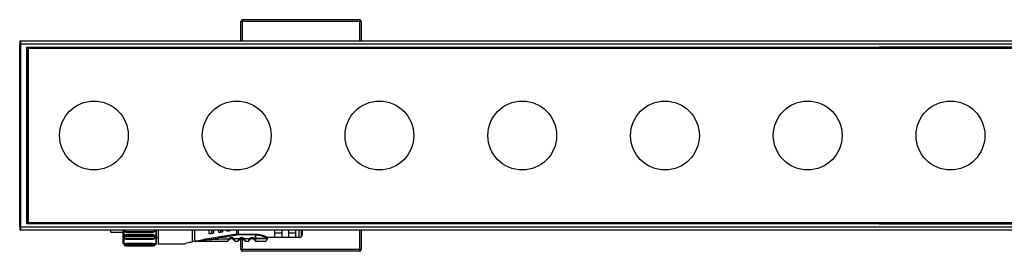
# Model space of a CAD drawing. Header units: millimetres. Extents: x -531 to 2050, y 404 to 998.
# Tile 14 of 23: x -46 to 240, y 930 to 998. Entities that reach past the tile are written whole.
import ezdxf

# ---------------------------------------------------------------- set-up
doc = ezdxf.new("R2010")
doc.units = ezdxf.units.MM

# ---------------------------------------------------------------- blocks, each defined once
blk = doc.blocks.new('Drawing View1')
at = {"color": 7, "linetype": 'Continuous', "lineweight": 25}
for p, q in [((-326.65, 60.65), (-326.15, 60.65)), ((-326.65, 55), (-326.65, 60.65)), ((-326.15, 60.65), (-326.15, 61.15)), ((-292.15, 61.15), (-326.15, 61.15)), ((-292.15, 60.65), (-326.15, 60.65)), ((-326.15, 55), (-326.15, 60.65)), ((-292.15, 61.15), (-292.15, 60.65)), ((-291.65, 60.65), (-292.15, 60.65)), ((-292.15, 60.65), (-292.15, 55)), ((-291.65, 60.65), (-291.65, 55)), ((-391, 54.8), (-391, 54)), ((-390.8, 55), (-390.8, 54)), ((-390.8, 55), (-386, 55)), ((-386, 55), (104, 55)), ((-391, 1), (-391, 54)), ((-390.8, 54), (-391, 54)), ((-390.8, 54), (-390.8, 1)), ((-386, 54), (-390.8, 54)), ((-388.95, 53.2), (-386, 53.2)), ((-388.95, 1.8), (-388.95, 53.2)), ((-388.75, 53), (-388.95, 53.2)), ((-388.75, 53), (-386, 53)), ((-388.75, 2), (-388.75, 53)), ((-388.5, 52.75), (-388.75, 53)), ((-388.5, 52.75), (-388.5, 2.25)), ((106.5, 52.75), (-388.5, 52.75)), ((104, 54), (-386, 54)), ((-386, 53.2), (-141, 53.2)), ((-141, 53), (-386, 53)), ((104, 53.2), (-141, 53.2)), ((-141, 53), (104, 53)), ((-391, 1), (-390.8, 1)), ((-391, 1), (-391, 0.2)), ((-390.8, 1), (108.8, 1)), ((-390.8, 1), (-390.8, 0)), ((108.8, 0), (-390.8, 0)), ((-388.75, 2), (-388.95, 1.8)), ((-386, 1.8), (-388.95, 1.8)), ((-388.5, 2.25), (-388.75, 2)), ((-386, 2), (-388.75, 2)), ((-388.5, 2.25), (106.5, 2.25)), ((-386, 2), (-141, 2)), ((-141, 1.8), (-386, 1.8)), ((-361, 0), (-361, -3.8)), ((-360.7, 0), (-360.7, -4.1)), ((-351.28, -4.1), (-351.28, 0)), ((-351.18, -3.95), (-351.18, 0)), ((-350.73, 0), (-350.73, -4)), ((-340.75, -3.4), (-340.75, 0)), ((-340.18, 0), (-340.18, -3.25)), ((-335.93, 0), (-335.93, -1)), ((-335.24, 0), (-335.24, -0.91)), ((-335.04, -0.88), (-335.04, 0)), ((-334.53, -0.81), (-334.53, 0)), ((-333.13, 0), (-333.13, -0.63)), ((-332.56, 0), (-332.56, -0.55)), ((-332.36, -0.53), (-332.36, 0)), ((-331.93, -0.47), (-331.93, 0)), ((-330.73, 0), (-330.73, -0.31)), ((-330.27, 0), (-330.27, -0.25)), ((-330.07, -0.23), (-330.07, 0)), ((-329.73, -0.18), (-329.73, 0)), ((-327.83, -1.21), (-327.83, 0)), ((-327.4, 0), (-327.4, -1.18)), ((-316.73, -2.08), (-316.73, 0)), ((-314.73, 0), (-314.73, -2.08)), ((-312.73, -2.08), (-312.73, 0)), ((-310.73, 0), (-310.73, -2.08)), ((-309.73, -2.15), (-309.73, 0)), ((-309.02, -1.86), (-309.02, 0)), ((-308.73, -1.15), (-308.73, 0)), ((104, 2), (-141, 2)), ((-141, 1.8), (104, 1.8)), ((-364.53, -0.55), (-364.53, 0)), ((-364.53, -0.55), (-361, -0.55)), ((-360.65, -1.82), (-360.65, -2.04)), ((-352.3, -0.49), (-359.9, -0.49)), ((-359.9, -0.57), (-352.3, -0.57)), ((-359.9, -0.57), (-359.9, -0.57)), ((-352.3, -1.3), (-359.9, -1.3)), ((-359.9, -1.3), (-359.9, -1.53)), ((-359.9, -1.53), (-352.3, -1.53)), ((-359.9, -1.81), (-352.3, -1.81)), ((-352.3, -2.55), (-359.9, -2.55)), ((-359.9, -2.59), (-352.3, -2.59)), ((-359.9, -2.59), (-359.9, -2.59)), ((-352.3, -0.57), (-352.3, -0.57)), ((-352.3, -1.53), (-352.3, -1.3)), ((-352.3, -2.59), (-352.3, -2.59)), ((-351.55, -2.04), (-351.55, -1.82)), ((-351.18, -2.15), (-350.73, -2.15)), ((-327.83, -1.21), (-337.49, -2.77)), ((-335.33, -0.92), (-335.24, -0.91)), ((-332.63, -0.56), (-332.56, -0.55)), ((-330.07, -0.23), (-330.27, -0.25)), ((-330.03, -2.76), (-330.01, -2.78)), ((-328.86, -2.72), (-328.88, -2.74)), ((-327.8, -1.38), (-327.83, -1.21)), ((-327.4, -1.18), (-322.43, -1.18)), ((-327.4, -1.35), (-327.4, -1.18)), ((-322.43, -1.35), (-327.4, -1.35)), ((-326.97, -2.7), (-326.95, -2.71)), ((-326.65, -5.65), (-326.65, -2.53)), ((-326.15, -5.65), (-326.15, -2.55)), ((-325.72, -2.47), (-325.92, -2.7)), ((-325.72, -2.47), (-324.12, -2.46)), ((-322.75, -2.45), (-322.94, -2.68)), ((-322.75, -2.45), (-322.43, -2.45)), ((-322.43, -2.45), (-322.43, -1.35)), ((-322.43, -1.35), (-322.43, -2.45)), ((-309.73, -2.15), (-318.73, -2.15)), ((-314.73, -0.92), (-316.73, -0.92)), ((-316.73, -2.08), (-314.73, -2.08)), ((-310.73, -0.92), (-312.73, -0.92)), ((-312.73, -2.08), (-310.73, -2.08)), ((-292.15, 0), (-292.15, -5.65)), ((-291.65, 0), (-291.65, -5.65)), ((-361, -3.8), (-360.7, -4.1)), ((-360.7, -4.1), (-360.65, -4.1)), ((-360.65, -4), (-360.65, -4.3)), ((-352.3, -3.86), (-359.9, -3.86)), ((-359.9, -3.86), (-359.9, -4.17)), ((-359.9, -4.17), (-352.3, -4.17)), ((-359.9, -4.4), (-352.3, -4.4)), ((-359.9, -4.56), (-352.3, -4.56)), ((-352.3, -4.56), (-359.9, -4.56)), ((-359.9, -4.56), (-359.9, -4.56)), ((-352.3, -4.17), (-352.3, -3.86)), ((-352.3, -4.56), (-352.3, -4.56)), ((-351.55, -4.3), (-351.55, -4)), ((-351.55, -4.1), (-351.28, -4.1)), ((-351.28, -4.1), (-351.18, -3.95)), ((-350.73, -4), (-342.73, -4)), ((-342.73, -4), (-342.73, -3.93)), ((-340.23, -3.26), (-340.75, -3.4)), ((-340.18, -3.25), (-340.16, -3.25)), ((-339.95, -3.25), (-340.16, -3.25)), ((-326.65, -5.65), (-326.15, -5.65)), ((-292.15, -5.65), (-326.15, -5.65)), ((-326.15, -6.15), (-326.15, -5.65)), ((-325.42, -3.25), (-324.44, -3.25)), ((-322.43, -3.22), (-322.43, -3.23)), ((-322.43, -3.23), (-322.42, -3.25)), ((-291.65, -5.65), (-292.15, -5.65)), ((-292.15, -5.65), (-292.15, -6.15)), ((-292.15, -6.15), (-326.15, -6.15))]:
    blk.add_line(p, q, dxfattribs=at)
at = {"color": 7, "linetype": 'Continuous', "lineweight": 25, "flags": 128}
for points in [[(-335.04, -0.88), (-335.16, -0.9), (-335.24, -0.91)], [(-332.36, -0.53), (-332.47, -0.54), (-332.56, -0.55)], [(-318.93, -2.45), (-319.1, -2.45), (-319.6, -2.45), (-320.37, -2.45), (-321.35, -2.45), (-322.43, -2.45)], [(-322.43, -2.45), (-321.35, -2.45), (-320.37, -2.45), (-319.6, -2.45), (-319.1, -2.45), (-318.93, -2.45), (-318.93, -2.45)]]:
    blk.add_lwpolyline(points, dxfattribs=at)
at = {"color": 7, "linetype": 'Continuous', "lineweight": 25}
for centre in [(-369.4, 27.5), (-327.87, 27.5), (-286.35, 27.5), (-244.82, 27.5), (-203.29, 27.5), (-161.77, 27.5), (-120.24, 27.5)]:
    blk.add_circle(centre, 10, dxfattribs=at)
for centre, radius, start, end in [((-326.15, 60.65), 0.5, 90, 180), ((-292.15, 60.65), 0.5, 0, 90), ((-390.8, 54.8), 0.2, 90, 180), ((-390.8, 0.2), 0.2, 180, 270), ((-329.43, -3.25), 1.05, 42.867, 140.7053), ((-329.43, -3.25), 0.75, 42.867, 140.7053), ((-327.4, -3.78), 2.43, 90.0069, 99.4583), ((-326.43, -3.25), 1.05, 47.6551, 134.3625), ((-326.43, -3.25), 0.75, 47.6553, 134.363), ((-323.43, -3.25), 1.05, 49.6, 130.9282), ((-323.43, -3.25), 0.75, 49.5945, 130.9271), ((-319.73, -2.45), 0.8, 269.9996, 359.9996), ((-309.73, -1.15), 1, 270, 315), ((-309.73, -1.15), 1, 315, 0), ((-326.15, -5.65), 0.5, 180, 270), ((-292.15, -5.65), 0.5, 270, 0)]:
    blk.add_arc(centre, radius, start, end, dxfattribs=at)
for points, knots in [([(-360.64, 0), (-360.64, -0.01), (-360.64, -0.07), (-360.6, -0.16), (-360.53, -0.28), (-360.43, -0.38), (-360.32, -0.47), (-360.18, -0.53), (-360.04, -0.57), (-359.95, -0.57), (-359.9, -0.57)], [0, 0, 0, 0, 0.036699, 0.176634, 0.316304, 0.45542, 0.593668, 0.730716, 0.866227, 1, 1, 1, 1]), ([(-359.9, -0.49), (-359.97, -0.48), (-360.12, -0.47), (-360.3, -0.36), (-360.42, -0.2), (-360.47, -0.07), (-360.45, -0.01), (-360.45, 0)], [0, 0, 0, 0, 0.242901, 0.4868261, 0.7322139, 0.9786034, 1, 1, 1, 1]), ([(-352.3, -0.57), (-352.25, -0.57), (-352.16, -0.57), (-352.02, -0.53), (-351.89, -0.47), (-351.77, -0.38), (-351.67, -0.28), (-351.6, -0.16), (-351.57, -0.07), (-351.56, -0.01), (-351.56, 0)], [0, 0, 0, 0, 0.133774, 0.269286, 0.406336, 0.544586, 0.683703, 0.823375, 0.963311, 1, 1, 1, 1]), ([(-351.76, 0), (-351.75, -0.01), (-351.74, -0.07), (-351.79, -0.2), (-351.9, -0.36), (-352.08, -0.47), (-352.23, -0.48), (-352.3, -0.49)], [0, 0, 0, 0, 0.021397, 0.267786, 0.513174, 0.757099, 1, 1, 1, 1]), ([(-360.65, -1.82), (-360.65, -1.82), (-360.67, -1.75), (-360.6, -1.62), (-360.45, -1.44), (-360.2, -1.32), (-360, -1.3), (-359.9, -1.3)], [0, 0, 0, 0, 0.000131, 0.249937, 0.500148, 0.750171, 1, 1, 1, 1]), ([(-360.65, -2.04), (-360.64, -1.98), (-360.63, -1.89), (-360.54, -1.77), (-360.44, -1.68), (-360.3, -1.61), (-360.12, -1.55), (-359.99, -1.54), (-359.9, -1.53)], [0, 0, 0, 0, 0.214612, 0.348407, 0.499335, 0.650564, 0.784561, 1, 1, 1, 1]), ([(-360.65, -2.04), (-360.65, -2.07), (-360.64, -2.15), (-360.6, -2.25), (-360.52, -2.35), (-360.43, -2.44), (-360.31, -2.5), (-360.18, -2.55), (-360.04, -2.59), (-359.95, -2.59), (-359.9, -2.59)], [0, 0, 0, 0, 0.128075, 0.256092, 0.383679, 0.510409, 0.635836, 0.759499, 0.880986, 1, 1, 1, 1]), ([(-359.9, -2.55), (-359.97, -2.54), (-360.12, -2.53), (-360.3, -2.45), (-360.42, -2.33), (-360.47, -2.19), (-360.42, -2.04), (-360.3, -1.92), (-360.12, -1.82), (-359.97, -1.81), (-359.9, -1.81)], [0, 0, 0, 0, 0.124111, 0.248737, 0.374114, 0.500001, 0.625889, 0.751266, 0.875894, 1, 1, 1, 1]), ([(-359.9, -0.49), (-359.9, -0.51), (-359.9, -0.54), (-359.9, -0.57), (-359.9, -0.57), (-359.9, -0.57)], [0, 0, 0, 0, 0.425638, 0.851277, 1, 1, 1, 1]), ([(-359.9, -2.55), (-359.9, -2.56), (-359.9, -2.59), (-359.9, -2.59), (-359.9, -2.59)], [0, 0, 0, 0, 0.567495, 1, 1, 1, 1]), ([(-352.3, -0.57), (-352.3, -0.57), (-352.3, -0.57), (-352.3, -0.54), (-352.3, -0.51), (-352.3, -0.49)], [0, 0, 0, 0, 0.148721, 0.57436, 1, 1, 1, 1]), ([(-352.3, -1.3), (-352.2, -1.3), (-352.01, -1.32), (-351.76, -1.44), (-351.6, -1.62), (-351.53, -1.75), (-351.55, -1.82), (-351.55, -1.82)], [0, 0, 0, 0, 0.248209, 0.49872, 0.749554, 0.999745, 1, 1, 1, 1]), ([(-352.3, -1.53), (-352.22, -1.54), (-352.08, -1.55), (-351.9, -1.61), (-351.77, -1.68), (-351.66, -1.77), (-351.57, -1.89), (-351.56, -1.98), (-351.55, -2.04)], [0, 0, 0, 0, 0.2156428, 0.3493863, 0.5001265, 0.6509172, 0.7846461, 1, 1, 1, 1]), ([(-352.3, -1.81), (-352.23, -1.81), (-352.08, -1.82), (-351.9, -1.92), (-351.78, -2.04), (-351.74, -2.19), (-351.78, -2.33), (-351.9, -2.45), (-352.08, -2.53), (-352.23, -2.54), (-352.3, -2.55)], [0, 0, 0, 0, 0.124111, 0.248737, 0.374114, 0.500001, 0.625889, 0.751266, 0.875894, 1, 1, 1, 1]), ([(-352.3, -2.59), (-352.26, -2.59), (-352.16, -2.59), (-352.02, -2.55), (-351.89, -2.5), (-351.78, -2.44), (-351.68, -2.35), (-351.61, -2.25), (-351.56, -2.15), (-351.55, -2.07), (-351.55, -2.04)], [0, 0, 0, 0, 0.119013, 0.240493, 0.364162, 0.489589, 0.616318, 0.743905, 0.871923, 1, 1, 1, 1]), ([(-352.3, -2.59), (-352.3, -2.59), (-352.3, -2.59), (-352.3, -2.56), (-352.3, -2.55)], [0, 0, 0, 0, 0.432505, 1, 1, 1, 1]), ([(-339.95, -3.25), (-339.95, -3.25), (-339.95, -3.25), (-339.95, -3.24), (-339.95, -3.24), (-339.94, -3.23), (-339.89, -3.2), (-339.72, -3.16), (-338.92, -2.99), (-338.16, -2.87), (-337.49, -2.77)], [0, 0, 0, 0, 0.005863, 0.010853, 0.015526, 0.020816, 0.030349, 0.102024, 0.217101, 1, 1, 1, 1]), ([(-337.46, -2.95), (-337.46, -2.93), (-337.47, -2.89), (-337.48, -2.84), (-337.48, -2.8), (-337.49, -2.78), (-337.49, -2.77)], [0, 0, 0, 0, 0.244836, 0.500006, 0.755153, 1, 1, 1, 1]), ([(-337.46, -2.95), (-335.66, -2.66), (-332.43, -2.15), (-329.21, -1.62), (-327.8, -1.38)], [0, 0, 0, 0, 0.56, 1, 1, 1, 1]), ([(-330.24, -2.59), (-331.59, -2.64), (-334, -2.73), (-336.4, -2.88), (-337.46, -2.95)], [0, 0, 0, 0, 0.5600664, 1, 1, 1, 1]), ([(-335.93, -1), (-335.92, -1), (-335.9, -1), (-335.75, -0.98), (-335.58, -0.95), (-335.44, -0.93), (-335.36, -0.93), (-335.33, -0.92)], [0, 0, 0, 0, 0.3259329, 0.6034643, 0.8153209, 0.9105173, 1, 1, 1, 1]), ([(-335.04, -0.88), (-335.01, -0.88), (-334.95, -0.87), (-334.83, -0.85), (-334.68, -0.84), (-334.55, -0.82), (-334.54, -0.82), (-334.53, -0.81)], [0, 0, 0, 0, 0.095969, 0.193666, 0.400239, 0.664134, 1, 1, 1, 1]), ([(-333.13, -0.63), (-333.12, -0.63), (-333.11, -0.63), (-332.99, -0.61), (-332.85, -0.59), (-332.72, -0.58), (-332.66, -0.57), (-332.63, -0.56)], [0, 0, 0, 0, 0.305834, 0.570565, 0.801384, 0.904131, 1, 1, 1, 1]), ([(-332.36, -0.53), (-332.33, -0.52), (-332.28, -0.52), (-332.18, -0.5), (-332.06, -0.49), (-331.95, -0.47), (-331.94, -0.47), (-331.93, -0.47)], [0, 0, 0, 0, 0.097346, 0.196477, 0.405857, 0.669714, 1, 1, 1, 1]), ([(-330.33, -0.26), (-330.38, -0.27), (-330.48, -0.28), (-330.61, -0.3), (-330.71, -0.31), (-330.72, -0.31), (-330.73, -0.31)], [0, 0, 0, 0, 0.184907, 0.408721, 0.685994, 1, 1, 1, 1]), ([(-330.4, -3.08), (-330.4, -3.07), (-330.39, -3.04), (-330.37, -2.95), (-330.33, -2.8), (-330.28, -2.67), (-330.24, -2.59)], [0, 0, 0, 0, 0.069136, 0.298235, 0.532048, 1, 1, 1, 1]), ([(-330.4, -3.08), (-330.38, -3.06), (-330.34, -3.03), (-330.28, -2.96), (-330.21, -2.9), (-330.14, -2.84), (-330.08, -2.8), (-330.04, -2.77), (-330.02, -2.76)], [0, 0, 0, 0, 0.165789, 0.35682, 0.536027, 0.70226, 0.856408, 1, 1, 1, 1]), ([(-330.33, -0.26), (-330.32, -0.26), (-330.3, -0.26), (-330.28, -0.25), (-330.27, -0.25)], [0, 0, 0, 0, 0.559858, 1, 1, 1, 1]), ([(-330.24, -2.59), (-330.21, -2.61), (-330.15, -2.66), (-330.08, -2.72), (-330.03, -2.76), (-330.03, -2.76), (-330.03, -2.76)], [0, 0, 0, 0, 0.329667, 0.659335, 0.989002, 1, 1, 1, 1]), ([(-329.73, -0.18), (-329.74, -0.18), (-329.75, -0.18), (-329.83, -0.19), (-329.93, -0.21), (-330.01, -0.22), (-330.05, -0.22), (-330.07, -0.23)], [0, 0, 0, 0, 0.323921, 0.5874, 0.80379, 0.90123, 1, 1, 1, 1]), ([(-328.87, -2.72), (-328.85, -2.74), (-328.81, -2.76), (-328.74, -2.81), (-328.66, -2.87), (-328.59, -2.94), (-328.52, -3.01), (-328.48, -3.05), (-328.46, -3.07)], [0, 0, 0, 0, 0.142347, 0.295212, 0.460089, 0.637732, 0.82694, 1, 1, 1, 1]), ([(-328.66, -2.54), (-328.69, -2.56), (-328.75, -2.62), (-328.82, -2.68), (-328.86, -2.72), (-328.86, -2.72), (-328.86, -2.72)], [0, 0, 0, 0, 0.32962, 0.65924, 0.98886, 1, 1, 1, 1]), ([(-327.16, -2.5), (-327.44, -2.51), (-327.94, -2.52), (-328.44, -2.53), (-328.66, -2.54)], [0, 0, 0, 0, 0.560002, 1, 1, 1, 1]), ([(-328.66, -2.54), (-328.62, -2.63), (-328.55, -2.76), (-328.5, -2.93), (-328.45, -3.07), (-328.43, -3.18), (-328.42, -3.24), (-328.42, -3.25), (-328.42, -3.25)], [0, 0, 0, 0, 0.255011, 0.382855, 0.508285, 0.73636, 0.865787, 1, 1, 1, 1]), ([(-327.83, -1.21), (-327.79, -1.21), (-327.72, -1.2), (-327.64, -1.19), (-327.61, -1.19)], [0, 0, 0, 0, 0.559652, 1, 1, 1, 1]), ([(-327.4, -1.18), (-327.44, -1.18), (-327.51, -1.18), (-327.58, -1.18), (-327.61, -1.19)], [0, 0, 0, 0, 0.5598143, 1, 1, 1, 1]), ([(-327.44, -3.25), (-327.43, -3.25), (-327.43, -3.24), (-327.42, -3.19), (-327.4, -3.12), (-327.38, -3.03), (-327.34, -2.91), (-327.28, -2.73), (-327.21, -2.59), (-327.16, -2.5)], [0, 0, 0, 0, 0.131429, 0.245057, 0.365717, 0.489637, 0.622642, 0.75269, 1, 1, 1, 1]), ([(-327.38, -3.04), (-327.37, -3.03), (-327.33, -2.99), (-327.26, -2.92), (-327.18, -2.85), (-327.08, -2.77), (-327.01, -2.72), (-326.97, -2.7)], [0, 0, 0, 0, 0.142967, 0.340588, 0.525266, 0.696078, 1, 1, 1, 1]), ([(-327.16, -2.5), (-327.14, -2.53), (-327.08, -2.58), (-327.01, -2.65), (-326.98, -2.69), (-326.97, -2.7), (-326.97, -2.7)], [0, 0, 0, 0, 0.327438, 0.654876, 0.982314, 1, 1, 1, 1]), ([(-325.92, -2.7), (-325.9, -2.72), (-325.86, -2.75), (-325.82, -2.82), (-325.78, -2.87), (-325.74, -2.94), (-325.72, -3.02), (-325.71, -3.03), (-325.71, -3.04)], [0, 0, 0, 0, 0.122412, 0.236302, 0.346812, 0.459545, 0.69705, 1, 1, 1, 1]), ([(-325.91, -2.68), (-325.87, -2.71), (-325.79, -2.75), (-325.68, -2.83), (-325.6, -2.91), (-325.53, -2.98), (-325.49, -3.02), (-325.47, -3.04)], [0, 0, 0, 0, 0.299428, 0.4677, 0.649547, 0.843262, 1, 1, 1, 1]), ([(-325.72, -2.47), (-325.67, -2.57), (-325.58, -2.71), (-325.52, -2.89), (-325.49, -2.99), (-325.48, -3.03), (-325.47, -3.04)], [0, 0, 0, 0, 0.482365, 0.70626, 0.941537, 1, 1, 1, 1]), ([(-324.44, -3.25), (-324.43, -3.24), (-324.43, -3.24), (-324.42, -3.17), (-324.39, -3.08), (-324.34, -2.93), (-324.27, -2.71), (-324.17, -2.54), (-324.12, -2.46)], [0, 0, 0, 0, 0.144532, 0.283535, 0.416002, 0.542467, 0.778825, 1, 1, 1, 1]), ([(-324.1, -2.91), (-324.1, -2.91), (-324.09, -2.89), (-324.06, -2.85), (-324.02, -2.79), (-323.97, -2.73), (-323.94, -2.7), (-323.92, -2.68)], [0, 0, 0, 0, 0.050477, 0.311686, 0.562497, 0.783924, 1, 1, 1, 1]), ([(-322.93, -2.66), (-322.88, -2.69), (-322.8, -2.73), (-322.69, -2.82), (-322.61, -2.89), (-322.54, -2.96), (-322.5, -3.01), (-322.48, -3.02)], [0, 0, 0, 0, 0.304695, 0.475925, 0.661159, 0.859017, 1, 1, 1, 1]), ([(-322.93, -2.66), (-322.88, -2.69), (-322.8, -2.73), (-322.69, -2.82), (-322.61, -2.89), (-322.54, -2.96), (-322.5, -3.01), (-322.48, -3.02)], [0, 0, 0, 0, 0.305372, 0.476983, 0.662628, 0.860923, 1, 1, 1, 1]), ([(-322.48, -3.02), (-322.49, -2.99), (-322.51, -2.9), (-322.59, -2.69), (-322.7, -2.53), (-322.75, -2.45)], [0, 0, 0, 0, 0.18941, 0.574789, 1, 1, 1, 1]), ([(-322.43, -1.18), (-322.22, -1.18), (-321.87, -1.18), (-321.55, -1.24), (-321.41, -1.27)], [0, 0, 0, 0, 0.592749, 1, 1, 1, 1]), ([(-322.43, -1.35), (-322.1, -1.37), (-321.51, -1.4), (-320.67, -1.61), (-319.97, -1.85), (-319.41, -2.1), (-319.05, -2.28), (-318.88, -2.37), (-318.93, -2.35), (-318.93, -2.35)], [0, 0, 0, 0, 0.176589, 0.317388, 0.49339, 0.659196, 0.807064, 0.99776, 1, 1, 1, 1]), ([(-322.43, -2.45), (-322.43, -2.54), (-322.43, -2.71), (-322.43, -2.94), (-322.43, -3.13), (-322.43, -3.19), (-322.43, -3.22)], [0, 0, 0, 0, 0.25, 0.5, 0.75, 1, 1, 1, 1]), ([(-321.41, -1.27), (-321.31, -1.28), (-320.96, -1.33), (-320.41, -1.48), (-319.8, -1.68), (-319.32, -1.88), (-318.98, -2.03), (-318.77, -2.13), (-318.74, -2.14), (-318.73, -2.15)], [0, 0, 0, 0, 0.064237, 0.231084, 0.396369, 0.558153, 0.715146, 0.86368, 1, 1, 1, 1]), ([(-318.93, -2.36), (-318.93, -2.33), (-318.93, -2.29), (-318.9, -2.24), (-318.87, -2.21), (-318.84, -2.18), (-318.79, -2.16), (-318.75, -2.15), (-318.72, -2.15)], [0, 0, 0, 0, 0.238294, 0.367578, 0.499926, 0.632286, 0.761601, 1, 1, 1, 1]), ([(-360.65, -4), (-360.64, -3.98), (-360.62, -3.95), (-360.44, -3.9), (-360.2, -3.87), (-360, -3.86), (-359.9, -3.86)], [0, 0, 0, 0, 0.248812, 0.500086, 0.751215, 1, 1, 1, 1]), ([(-360.65, -4.3), (-360.64, -4.28), (-360.63, -4.26), (-360.54, -4.23), (-360.44, -4.21), (-360.3, -4.19), (-360.12, -4.17), (-359.99, -4.17), (-359.9, -4.17)], [0, 0, 0, 0, 0.215182, 0.348956, 0.499756, 0.650611, 0.784413, 1, 1, 1, 1]), ([(-360.65, -4.29), (-360.65, -4.31), (-360.64, -4.34), (-360.59, -4.39), (-360.52, -4.43), (-360.42, -4.46), (-360.3, -4.5), (-360.17, -4.52), (-360.03, -4.54), (-359.94, -4.55), (-359.9, -4.55)], [0, 0, 0, 0, 0.130835, 0.261502, 0.391282, 0.519377, 0.644979, 0.767329, 0.88579, 1, 1, 1, 1]), ([(-359.9, -4.56), (-359.97, -4.56), (-360.12, -4.56), (-360.3, -4.55), (-360.42, -4.53), (-360.47, -4.5), (-360.42, -4.46), (-360.3, -4.43), (-360.12, -4.4), (-359.97, -4.4), (-359.9, -4.4)], [0, 0, 0, 0, 0.124106, 0.248734, 0.374111, 0.499999, 0.625886, 0.751263, 0.875889, 1, 1, 1, 1]), ([(-359.9, -4.56), (-359.9, -4.56), (-359.9, -4.56), (-359.9, -4.55), (-359.9, -4.55)], [0, 0, 0, 0, 0.88607, 1, 1, 1, 1]), ([(-352.3, -3.86), (-352.2, -3.86), (-352.01, -3.87), (-351.76, -3.9), (-351.6, -3.95), (-351.53, -3.99), (-351.55, -4), (-351.55, -4)], [0, 0, 0, 0, 0.248209, 0.49872, 0.749554, 0.999745, 1, 1, 1, 1]), ([(-352.3, -4.17), (-352.22, -4.17), (-352.08, -4.17), (-351.9, -4.19), (-351.77, -4.21), (-351.66, -4.23), (-351.57, -4.26), (-351.56, -4.28), (-351.55, -4.3)], [0, 0, 0, 0, 0.215628, 0.349363, 0.500093, 0.650874, 0.784594, 1, 1, 1, 1]), ([(-352.3, -4.55), (-352.26, -4.55), (-352.17, -4.54), (-352.04, -4.52), (-351.91, -4.5), (-351.79, -4.46), (-351.69, -4.43), (-351.61, -4.39), (-351.56, -4.34), (-351.55, -4.31), (-351.55, -4.29)], [0, 0, 0, 0, 0.11421, 0.232671, 0.355021, 0.480623, 0.608718, 0.738498, 0.869165, 1, 1, 1, 1]), ([(-352.3, -4.4), (-352.23, -4.4), (-352.08, -4.4), (-351.9, -4.43), (-351.78, -4.46), (-351.74, -4.5), (-351.78, -4.53), (-351.9, -4.55), (-352.08, -4.56), (-352.23, -4.56), (-352.3, -4.56)], [0, 0, 0, 0, 0.124111, 0.248737, 0.374114, 0.500001, 0.625889, 0.751266, 0.875894, 1, 1, 1, 1]), ([(-352.3, -4.55), (-352.3, -4.55), (-352.3, -4.56), (-352.3, -4.56), (-352.3, -4.56)], [0, 0, 0, 0, 0.113913, 1, 1, 1, 1]), ([(-340.75, -3.4), (-341.15, -3.51), (-341.95, -3.72), (-342.47, -3.86), (-342.73, -3.93)], [0, 0, 0, 0, 0.5035589, 1, 1, 1, 1]), ([(-340.18, -3.25), (-340.19, -3.25), (-340.21, -3.25), (-340.22, -3.26), (-340.23, -3.26)], [0, 0, 0, 0, 0.500612, 1, 1, 1, 1]), ([(-339.72, -3.25), (-339.72, -3.25), (-339.76, -3.25), (-339.84, -3.25), (-339.92, -3.25), (-339.95, -3.25)], [0, 0, 0, 0, 0.03383, 0.554622, 1, 1, 1, 1]), ([(-339.72, -3.25), (-339.77, -3.25), (-339.84, -3.25), (-339.91, -3.25), (-339.92, -3.24), (-339.93, -3.24), (-339.93, -3.24), (-339.93, -3.24), (-339.93, -3.24), (-339.93, -3.24), (-339.93, -3.24), (-339.91, -3.23), (-339.77, -3.22), (-339.65, -3.2), (-339.54, -3.19)], [0, 0, 0, 0, 0.26589, 0.32607, 0.33918, 0.350078, 0.354645, 0.358747, 0.360728, 0.362735, 0.367092, 0.378034, 0.482995, 1, 1, 1, 1]), ([(-339.92, -3.25), (-339.92, -3.25), (-339.92, -3.25), (-339.92, -3.25), (-339.92, -3.25), (-339.91, -3.25), (-339.91, -3.26), (-339.9, -3.26), (-339.9, -3.26), (-339.9, -3.26), (-339.9, -3.26), (-339.88, -3.26), (-339.84, -3.26), (-339.78, -3.27), (-339.74, -3.27), (-339.72, -3.27)], [0, 0, 0, 0, 0.001097, 0.006521, 0.020906, 0.041648, 0.104522, 0.114467, 0.119615, 0.120267, 0.120593, 0.120715, 0.338202, 0.756645, 1, 1, 1, 1]), ([(-339.72, -3.25), (-337.99, -3.25), (-334.9, -3.25), (-331.8, -3.25), (-330.44, -3.25)], [0, 0, 0, 0, 0.559905, 1, 1, 1, 1]), ([(-339.54, -3.19), (-339.31, -3.16), (-338.61, -3.09), (-337.92, -3.01), (-337.46, -2.95)], [0, 0, 0, 0, 0.337163, 1, 1, 1, 1]), ([(-330.44, -3.25), (-330.43, -3.25), (-330.43, -3.24), (-330.42, -3.19), (-330.41, -3.12), (-330.4, -3.08)], [0, 0, 0, 0, 0.293972, 0.578321, 1, 1, 1, 1]), ([(-328.42, -3.25), (-328.24, -3.25), (-327.91, -3.25), (-327.58, -3.25), (-327.44, -3.25)], [0, 0, 0, 0, 0.559996, 1, 1, 1, 1]), ([(-325.42, -3.25), (-325.42, -3.25), (-325.42, -3.24), (-325.44, -3.18), (-325.46, -3.11), (-325.47, -3.05), (-325.48, -3.03)], [0, 0, 0, 0, 0.300237, 0.588519, 0.865841, 1, 1, 1, 1]), ([(-325.47, -3.04), (-325.47, -3.07), (-325.45, -3.13), (-325.43, -3.19), (-325.42, -3.24), (-325.42, -3.25), (-325.42, -3.25)], [0, 0, 0, 0, 0.205343, 0.460035, 0.724689, 1, 1, 1, 1]), ([(-324.44, -3.25), (-324.4, -3.25), (-324.35, -3.24), (-324.31, -3.22), (-324.29, -3.21)], [0, 0, 0, 0, 0.608262, 1, 1, 1, 1]), ([(-322.43, -3.22), (-322.43, -3.19), (-322.44, -3.15), (-322.47, -3.05), (-322.48, -3.02)], [0, 0, 0, 0, 0.661548, 1, 1, 1, 1]), ([(-322.42, -3.25), (-322.07, -3.25), (-321.36, -3.25), (-320.47, -3.25), (-319.85, -3.25), (-319.77, -3.25), (-319.73, -3.25)], [0, 0, 0, 0, 0.25, 0.499999, 0.75, 1, 1, 1, 1])]:
    blk.add_open_spline(points, degree=3, knots=knots, dxfattribs=at)
for points in [[(-359.9, -1.53), (-359.9, -1.55), (-359.9, -1.59), (-359.9, -1.67), (-359.9, -1.75), (-359.9, -1.79), (-359.9, -1.81)], [(-352.3, -1.81), (-352.3, -1.79), (-352.3, -1.75), (-352.3, -1.67), (-352.3, -1.59), (-352.3, -1.55), (-352.3, -1.53)], [(-324.12, -2.46), (-324.09, -2.49), (-324.04, -2.55), (-323.98, -2.62), (-323.93, -2.67), (-323.92, -2.68), (-323.92, -2.68)], [(-322.43, -1.35), (-322.43, -1.33), (-322.43, -1.3), (-322.43, -1.25), (-322.43, -1.21), (-322.43, -1.19), (-322.43, -1.18)], [(-359.9, -4.17), (-359.9, -4.2), (-359.9, -4.25), (-359.9, -4.32), (-359.9, -4.37), (-359.9, -4.39), (-359.9, -4.4)], [(-352.3, -4.4), (-352.3, -4.39), (-352.3, -4.37), (-352.3, -4.32), (-352.3, -4.25), (-352.3, -4.2), (-352.3, -4.17)]]:
    blk.add_open_spline(points, degree=3, dxfattribs=at)

msp = doc.modelspace()

# ---------------------------------------------------------------- block references
at = {"color": 7, "linetype": 'Continuous', "lineweight": 25}
msp.add_blockref('Drawing View1', (344.67, 936.51), dxfattribs=at)

doc.saveas('drawing.dxf')
